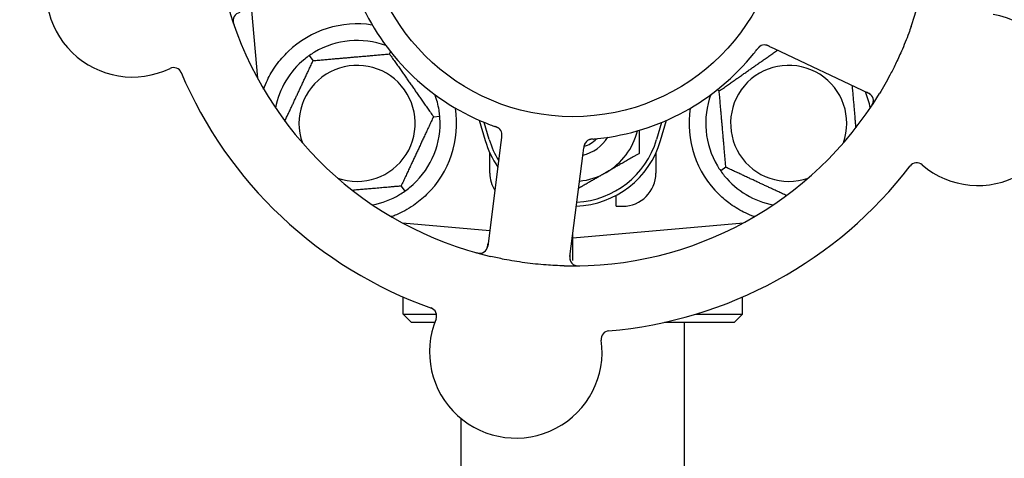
# Model space of a CAD drawing. Header units: inches. Extents: x 24 to 1128, y -69 to 748.
# Tile 46 of 256: x 134.9 to 138.61, y 203.74 to 205.39. Entities that reach past the tile are written whole.
import ezdxf

# ---------------------------------------------------------------- set-up
doc = ezdxf.new("R2010")
doc.units = ezdxf.units.IN
doc.header["$LTSCALE"] = 32
doc.header["$MEASUREMENT"] = 0
doc.layers.add('Dimension (ANSI)', color=7, linetype='Continuous', lineweight=25)
doc.layers.add('Visible (ANSI)', color=7, linetype='Continuous', lineweight=30)
doc.styles.add('Note Text (ANSI)', font='tahoma.ttf')
doc.dimstyles.new('SB Fraction-16 (ANSI)', dxfattribs={"dimscale": 32, "dimtxt": 0.125, "dimasz": 0.098425, "dimexe": 0.125, "dimexo": 0.0625, "dimgap": 0.031496, "dimtad": 0, "dimtih": 1, "dimtoh": 1, "dimdec": 4, "dimrnd": 1e-08, "dimzin": 0, "dimdsep": 46, "dimlunit": 5, "dimtxsty": 'Note Text (ANSI)', "dimcen": 0.09, "dimdle": 0.393701, "dimclrd": 256, "dimclre": 256, "dimclrt": 256, "dimadec": 0, "dimazin": 3, "dimtfac": 0.96, "dimtofl": 0, "dimtmove": 0, "dimatfit": 3, "dimfxl": 1, "dimfrac": 2, "dimtolj": 1, "dimtzin": 12, "dimlwd": -1, "dimlwe": -1, "dimarcsym": 0})

# ---------------------------------------------------------------- blocks, each defined once
blk = doc.blocks.new('*D15')
at = {"layer": 'Defpoints', "color": 0, "transparency": 16777216}
for p in [(152.2904, 475.4837), (60.9568, 155.772), (120.1654, 155.772)]:
    blk.add_point(p, dxfattribs=at)
at = {"layer": 'Dimension (ANSI)', "transparency": 16777216}
for p, q in [((150.2904, 475.4837), (56.9568, 475.4837)), ((60.9568, 472.3341), (60.9568, 338.1609)), ((60.9568, 158.9216), (60.9568, 331.0948)), ((118.1654, 155.772), (56.9568, 155.772))]:
    blk.add_line(p, q, dxfattribs=at)
for points in [[(60.4319, 472.3341), (61.4817, 472.3341), (60.9568, 475.4837)], [(60.4319, 158.9216), (61.4817, 158.9216), (60.9568, 155.772)]]:
    blk.add_solid(points, dxfattribs=at)
at = {"layer": 'Dimension (ANSI)', "transparency": 16777216, "insert": (48.754, 337.153), "char_height": 4, "attachment_point": 1, "style": 'Note Text (ANSI)'}
blk.add_mtext('\\A1;319 11/16', dxfattribs=at)

msp = doc.modelspace()

# ---------------------------------------------------------------- linework, layer by layer
at = {"layer": 'Visible (ANSI)'}
for p, q in [((135.77619, 205.42595), (135.79853, 205.17072)), ((136.29561, 205.26183), (136.29954, 205.27026)), ((137.72633, 205.29024), (137.74429, 205.28174)), ((137.74429, 205.28174), (138.09956, 205.11368)), ((136.00803, 205.23667), (135.99437, 205.25619)), ((137.53698, 205.1222), (137.52855, 205.12613)), ((136.46119, 205.02536), (136.48492, 205.02744)), ((136.63378, 205.01177), (136.65611, 204.9352)), ((136.67111, 204.93958), (136.65236, 205.00385)), ((137.31986, 205.00385), (137.30111, 204.93958)), ((137.31611, 204.9352), (137.33844, 205.01177)), ((136.71796, 204.94726), (136.71543, 204.92755)), ((136.71543, 204.92755), (136.66538, 204.53774)), ((137.02439, 204.88788), (137.02693, 204.90762)), ((136.67361, 204.8127), (136.67361, 204.88825)), ((136.97434, 204.49807), (137.02439, 204.88788)), ((137.29861, 204.88825), (137.29861, 204.8127)), ((137.56214, 204.83462), (137.54262, 204.82096)), ((136.33919, 204.76373), (136.35285, 204.74422)), ((137.14861, 204.6877), (137.14861, 204.72854)), ((137.14861, 204.6877), (137.17361, 204.6877)), ((136.34412, 204.62512), (136.6729, 204.59635)), ((136.34736, 204.62337), (136.34736, 204.62483)), ((136.98611, 204.56895), (137.62809, 204.62512)), ((137.62486, 204.62337), (137.62486, 204.62483)), ((136.98347, 204.56918), (136.98611, 204.56895)), ((136.98611, 204.56895), (136.98611, 204.58971)), ((136.98611, 204.48296), (136.98611, 204.56895)), ((136.34736, 204.28145), (136.34736, 204.34573)), ((137.62486, 204.28145), (137.62486, 204.34573)), ((136.34736, 204.28145), (136.47247, 204.28145)), ((136.37861, 204.2502), (136.34736, 204.28145)), ((137.45008, 204.28145), (137.62486, 204.28145)), ((137.59361, 204.2502), (137.62486, 204.28145)), ((136.46584, 204.2502), (136.37861, 204.2502)), ((137.59361, 204.2502), (137.33048, 204.2502)), ((137.40611, 202.0187), (137.40611, 204.2502)), ((136.56611, 202.0187), (136.56611, 203.88683))]:
    msp.add_line(p, q, dxfattribs=at)
msp.add_circle((136.98611, 205.8127), 0.7875, dxfattribs=at)
for centre, radius, start, end in [((136.98611, 205.8127), 1.35, 340.62287, 40.74397), ((135.32786, 205.49987), 0.325, 85.56477, 295.80207), ((136.98611, 205.8127), 0.875, 204.19111, 249.17573), ((136.98611, 205.8127), 1.35, 196.62287, 256.74397), ((135.73798, 205.38694), 0.03125, 100.68342, 198.83549), ((138.51154, 205.09109), 0.325, 229.56477, 79.80207), ((136.17361, 205.0002), 0.375, 81.21293, 133.75453), ((136.17361, 205.0002), 0.3125, 69.72028, 120.84193), ((136.98611, 205.8127), 0.875, 276.19111, 321.17573), ((137.70773, 205.26447), 0.03125, 82.67765, 124.13682), ((136.17361, 205.0002), 0.3125, 129.15807, 169.28378), ((135.48292, 205.17914), 0.03125, 22.85452, 115.80207), ((136.98611, 205.8127), 1.6, 202.81714, 250.5497), ((136.17361, 205.0002), 0.21875, 250.34111, 199.65889), ((137.79861, 205.0002), 0.21875, 340.34111, 289.65889), ((137.79861, 205.0002), 0.3125, 10.71622, 22.42184), ((136.17361, 205.0002), 0.3125, 9.15807, 20.27972), ((136.98611, 205.8127), 1.35, 268.62287, 328.74397), ((137.79861, 205.0002), 0.3125, 159.72028, 210.84193), ((138.08619, 205.08544), 0.03125, 326.53135, 64.68342), ((136.17361, 205.0002), 0.375, 314.27762, 8.78707), ((137.79861, 205.0002), 0.375, 171.21293, 225.72238), ((136.17361, 205.0002), 0.3125, 309.15807, 0.84193), ((136.6877, 204.95699), 0.03125, 10.67765, 52.13682), ((136.98611, 205.03145), 0.25, 300, 346.26096), ((136.98611, 205.03145), 0.34375, 196.2602, 214.73634), ((136.98611, 205.03145), 0.32812, 196.2602, 211.61609), ((136.98611, 205.03145), 0.34375, 272.10255, 343.7398), ((136.98611, 205.03145), 0.32812, 272.55546, 343.7398), ((136.98611, 205.03145), 0.15607, 283.81163, 327.53073), ((136.98611, 205.03145), 0.126, 289.2275, 314.92348), ((137.05866, 204.90936), 0.03125, 113.46904, 155.46837), ((136.98611, 205.8127), 1.6, 274.81714, 322.5497), ((138.28048, 204.81994), 0.03125, 49.56477, 142.51231), ((136.79861, 204.8127), 0.125, 180, 211.69426), ((136.98611, 205.03145), 0.25, 275.68783, 300), ((137.17361, 204.8127), 0.125, 270, 0), ((137.79861, 205.0002), 0.3125, 219.15807, 259.28378), ((136.17361, 205.0002), 0.3125, 280.71622, 300.84193), ((136.63438, 204.54172), 0.03125, 254.53135, 352.68342), ((137.00534, 204.49409), 0.03125, 172.68342, 270.83549), ((136.44192, 204.2749), 0.03125, 337.56477, 70.51231), ((136.7712, 204.13894), 0.325, 157.56477, 7.80207), ((137.12415, 204.1873), 0.03125, 94.85452, 187.80207)]:
    msp.add_arc(centre, radius, start, end, dxfattribs=at)
for points, knots in [([(135.70696, 205.39072), (135.70693, 205.39043), (135.7069, 205.39007), (135.70682, 205.38887), (135.7068, 205.38794), (135.70687, 205.38584), (135.70698, 205.38458), (135.70731, 205.38241), (135.70743, 205.38172), (135.70778, 205.37999), (135.70803, 205.37892), (135.70861, 205.37666), (135.70896, 205.37545), (135.70955, 205.37357), (135.70978, 205.37287), (135.71024, 205.3715), (135.71047, 205.37083), (135.71071, 205.37015)], [0.051298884, 0.051298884, 0.051298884, 0.051298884, 0.057269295, 0.057269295, 0.069785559, 0.069785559, 0.08363266, 0.08363266, 0.08945843, 0.08945843, 0.097820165, 0.097820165, 0.107290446, 0.107290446, 0.113094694, 0.113094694, 0.118968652, 0.118968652, 0.118968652, 0.118968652]), ([(138.25964, 205.36479), (138.25675, 205.35658), (138.25378, 205.34839), (138.24211, 205.31715), (138.23293, 205.2945), (138.2159, 205.25553), (138.20834, 205.23914), (138.19374, 205.20908), (138.1868, 205.19539), (138.16722, 205.15835), (138.1541, 205.13519), (138.14017, 205.11224)], [-0.73117437, -0.73117437, -0.73117437, -0.73117437, -0.66329539, -0.66329539, -0.47009836, -0.47009836, -0.32966499, -0.32966499, -0.20932583, -0.20932583, 0, 0, 0, 0]), ([(135.82178, 205.12957), (135.82593, 205.14088), (135.83076, 205.15258), (135.84448, 205.18098), (135.8557, 205.20045), (135.88253, 205.23772), (135.89808, 205.25557), (135.91427, 205.27107)], [1.39089206, 1.39089206, 1.39089206, 1.39089206, 1.4959744, 1.4959744, 1.66977331, 1.66977331, 1.84048199, 1.84048199, 1.84048199, 1.84048199]), ([(137.69082, 205.29075), (137.69063, 205.29062), (137.69038, 205.29046), (137.68966, 205.28994), (137.68915, 205.28956), (137.68811, 205.28871), (137.68758, 205.28824), (137.68655, 205.28727), (137.68606, 205.28679), (137.6849, 205.28558), (137.68421, 205.28481), (137.68322, 205.28365), (137.68292, 205.2833), (137.68186, 205.28202), (137.68109, 205.28105), (137.6801, 205.27977), (137.67985, 205.27945), (137.6795, 205.279), (137.67939, 205.27886), (137.67928, 205.27872)], [0.044252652, 0.044252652, 0.044252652, 0.044252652, 0.050671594, 0.050671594, 0.061250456, 0.061250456, 0.071050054, 0.071050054, 0.078610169, 0.078610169, 0.087196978, 0.087196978, 0.090753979, 0.090753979, 0.100050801, 0.100050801, 0.10314767, 0.10314767, 0.10451733, 0.10451733, 0.10451733, 0.10451733]), ([(137.6905, 205.29055), (137.6905, 205.29055), (137.69048, 205.29053), (137.69037, 205.29046), (137.69025, 205.29038), (137.68988, 205.29012), (137.68959, 205.28991), (137.68861, 205.28917), (137.68788, 205.28857), (137.68642, 205.2872), (137.68568, 205.28646), (137.68403, 205.28466), (137.68308, 205.28355), (137.68131, 205.28135), (137.68046, 205.28025), (137.67952, 205.27902), (137.6794, 205.27887), (137.67928, 205.27872)], [0.030853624, 0.030853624, 0.030853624, 0.030853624, 0.032941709, 0.032941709, 0.03638518, 0.03638518, 0.042347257, 0.042347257, 0.055267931, 0.055267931, 0.065838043, 0.065838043, 0.077516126, 0.077516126, 0.087897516, 0.087897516, 0.089364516, 0.089364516, 0.089364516, 0.089364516]), ([(137.72629, 205.29026), (137.72602, 205.29039), (137.72575, 205.29051), (137.72427, 205.29121), (137.72302, 205.29179), (137.72039, 205.29294), (137.71898, 205.2935), (137.71643, 205.29439), (137.71525, 205.29473), (137.71304, 205.29525), (137.71196, 205.29543), (137.71105, 205.29554), (137.71092, 205.29556), (137.71081, 205.29557)], [0, 0, 0, 0, 0.002309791, 0.002309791, 0.012623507, 0.012623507, 0.024338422, 0.024338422, 0.035397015, 0.035397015, 0.047442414, 0.047442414, 0.049661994, 0.049661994, 0.049661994, 0.049661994]), ([(137.72633, 205.29024), (137.72585, 205.29047), (137.72537, 205.2907), (137.72444, 205.29113), (137.72398, 205.29135), (137.72294, 205.29183), (137.72238, 205.29208), (137.72034, 205.29299), (137.71901, 205.29353), (137.71691, 205.29429), (137.71598, 205.29458), (137.71427, 205.29501), (137.71352, 205.29517), (137.71226, 205.29539), (137.7117, 205.29547), (137.71138, 205.29551), (137.71133, 205.29551), (137.71133, 205.29551), (137.71133, 205.29551), (137.71133, 205.29551)], [0, 0, 0, 0, 0.004355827, 0.004355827, 0.008687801, 0.008687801, 0.014307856, 0.014307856, 0.029588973, 0.029588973, 0.043844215, 0.043844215, 0.054171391, 0.054171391, 0.061954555, 0.061954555, 0.063871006, 0.063871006, 0.063878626, 0.063878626, 0.063878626, 0.063878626]), ([(138.11151, 205.10375), (138.11133, 205.10399), (138.11111, 205.10428), (138.10998, 205.10567), (138.10877, 205.10695), (138.10639, 205.10903), (138.10519, 205.10996), (138.10197, 205.11213), (138.09986, 205.11336), (138.09669, 205.115), (138.09575, 205.11546), (138.09395, 205.11634), (138.09308, 205.11675), (138.09221, 205.11716)], [0.058736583, 0.058736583, 0.058736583, 0.058736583, 0.064782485, 0.064782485, 0.086145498, 0.086145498, 0.103238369, 0.103238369, 0.123434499, 0.123434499, 0.131598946, 0.131598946, 0.138939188, 0.138939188, 0.138939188, 0.138939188]), ([(138.10835, 205.06232), (138.1087, 205.06284), (138.10904, 205.06335), (138.10996, 205.06476), (138.11055, 205.06566), (138.11159, 205.06736), (138.11206, 205.06816), (138.11322, 205.07022), (138.11389, 205.07153), (138.11497, 205.07384), (138.1154, 205.07489), (138.11606, 205.0767), (138.11631, 205.07749), (138.11676, 205.07909), (138.11693, 205.07987), (138.11709, 205.08076), (138.11712, 205.08094), (138.11714, 205.08111)], [0, 0, 0, 0, 0.005149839, 0.005149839, 0.013554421, 0.013554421, 0.020527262, 0.020527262, 0.031641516, 0.031641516, 0.041623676, 0.041623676, 0.051235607, 0.051235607, 0.06373445, 0.06373445, 0.067355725, 0.067355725, 0.067355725, 0.067355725]), ([(136.70747, 204.98119), (136.70729, 204.98133), (136.70705, 204.98152), (136.70635, 204.98204), (136.70582, 204.98241), (136.70469, 204.98314), (136.70409, 204.9835), (136.70285, 204.98418), (136.70223, 204.98449), (136.70072, 204.98522), (136.69978, 204.98564), (136.69837, 204.98623), (136.69795, 204.9864), (136.6964, 204.98701), (136.69524, 204.98745), (136.69372, 204.988), (136.69334, 204.98813), (136.6928, 204.98833), (136.69263, 204.98839), (136.69246, 204.98845)], [0.044252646, 0.044252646, 0.044252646, 0.044252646, 0.05067159, 0.05067159, 0.061250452, 0.061250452, 0.07105005, 0.07105005, 0.078610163, 0.078610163, 0.087196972, 0.087196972, 0.090753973, 0.090753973, 0.100050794, 0.100050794, 0.103147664, 0.103147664, 0.104517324, 0.104517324, 0.104517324, 0.104517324]), ([(136.70718, 204.98143), (136.70718, 204.98143), (136.70716, 204.98145), (136.70705, 204.98153), (136.70694, 204.98162), (136.70658, 204.98189), (136.70629, 204.9821), (136.70528, 204.98281), (136.70449, 204.98331), (136.70274, 204.98428), (136.7018, 204.98475), (136.69958, 204.98577), (136.69823, 204.98632), (136.6956, 204.98733), (136.69429, 204.9878), (136.69283, 204.98832), (136.69265, 204.98838), (136.69246, 204.98845)], [0.030853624, 0.030853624, 0.030853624, 0.030853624, 0.032941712, 0.032941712, 0.036385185, 0.036385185, 0.042347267, 0.042347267, 0.055267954, 0.055267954, 0.065838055, 0.065838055, 0.077516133, 0.077516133, 0.087897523, 0.087897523, 0.089364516, 0.089364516, 0.089364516, 0.089364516]), ([(136.71796, 204.94726), (136.71803, 204.94778), (136.7181, 204.94832), (136.71822, 204.94934), (136.71829, 204.94984), (136.71842, 204.95097), (136.71849, 204.95159), (136.71872, 204.95381), (136.71883, 204.95523), (136.7189, 204.95747), (136.71888, 204.95845), (136.71877, 204.9602), (136.71869, 204.96097), (136.71851, 204.96223), (136.71841, 204.96279), (136.71835, 204.96311), (136.71834, 204.96315), (136.71834, 204.96315), (136.71834, 204.96315), (136.71834, 204.96315)], [0, 0, 0, 0, 0.004355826, 0.004355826, 0.008687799, 0.008687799, 0.014307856, 0.014307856, 0.029588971, 0.029588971, 0.043844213, 0.043844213, 0.054171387, 0.054171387, 0.06195455, 0.06195455, 0.063871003, 0.063871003, 0.063878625, 0.063878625, 0.063878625, 0.063878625]), ([(136.71797, 204.9473), (136.718, 204.9476), (136.71804, 204.94789), (136.71825, 204.94952), (136.71841, 204.95088), (136.71869, 204.95374), (136.71879, 204.95526), (136.71884, 204.95796), (136.7188, 204.95918), (136.71862, 204.96144), (136.71845, 204.96252), (136.71828, 204.96343), (136.71825, 204.96356), (136.71823, 204.96367)], [0, 0, 0, 0, 0.002309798, 0.002309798, 0.012623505, 0.012623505, 0.02433842, 0.02433842, 0.035397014, 0.035397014, 0.047442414, 0.047442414, 0.049661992, 0.049661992, 0.049661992, 0.049661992]), ([(137.06202, 204.941), (137.06172, 204.94097), (137.06142, 204.94095), (137.06062, 204.94088), (137.06011, 204.94083), (137.05853, 204.94068), (137.05744, 204.94056), (137.05518, 204.94028), (137.054, 204.9401), (137.05167, 204.93968), (137.05058, 204.93943), (137.04844, 204.93886), (137.0475, 204.93853), (137.04634, 204.93807), (137.04603, 204.93794), (137.04579, 204.93784)], [0.001596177, 0.001596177, 0.001596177, 0.001596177, 0.00393777, 0.00393777, 0.007842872, 0.007842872, 0.016055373, 0.016055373, 0.025513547, 0.025513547, 0.037191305, 0.037191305, 0.054193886, 0.054193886, 0.061558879, 0.061558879, 0.061558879, 0.061558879]), ([(137.06202, 204.941), (137.06148, 204.94095), (137.06093, 204.94091), (137.05985, 204.94081), (137.05931, 204.94076), (137.0575, 204.94058), (137.05623, 204.94044), (137.05418, 204.94016), (137.05333, 204.94002), (137.05143, 204.93966), (137.05044, 204.93943), (137.0487, 204.93895), (137.04793, 204.93869), (137.04673, 204.93824), (137.04624, 204.93804), (137.04594, 204.93791), (137.0459, 204.93789), (137.04589, 204.93789), (137.04589, 204.93789), (137.04589, 204.93789)], [0, 0, 0, 0, 0.004180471, 0.004180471, 0.008305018, 0.008305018, 0.018114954, 0.018114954, 0.025612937, 0.025612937, 0.036850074, 0.036850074, 0.047489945, 0.047489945, 0.056089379, 0.056089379, 0.058286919, 0.058286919, 0.058652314, 0.058652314, 0.058652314, 0.058652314]), ([(137.06206, 204.941), (137.06253, 204.94105), (137.06304, 204.94109), (137.06359, 204.94114), (137.06847, 204.94157), (137.07513, 204.94222), (137.08047, 204.9428)], [0.48080563, 0.48080563, 0.48080563, 0.48080563, 0.5329828, 0.5329828, 0.5329828, 1, 1, 1, 1]), ([(137.03078, 204.92349), (137.03074, 204.92341), (137.0307, 204.92331), (137.03057, 204.92304), (137.03047, 204.92284), (137.03006, 204.92192), (137.02971, 204.92105), (137.02898, 204.9189), (137.0286, 204.91753), (137.02797, 204.91467), (137.02771, 204.91318), (137.02738, 204.91103), (137.02729, 204.91035), (137.02715, 204.90933), (137.0271, 204.90899), (137.02702, 204.90832), (137.02698, 204.90799), (137.02693, 204.90766)], [0.038929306, 0.038929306, 0.038929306, 0.038929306, 0.040726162, 0.040726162, 0.043941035, 0.043941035, 0.054249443, 0.054249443, 0.066768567, 0.066768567, 0.078206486, 0.078206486, 0.083402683, 0.083402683, 0.086046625, 0.086046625, 0.088630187, 0.088630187, 0.088630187, 0.088630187]), ([(137.03042, 204.92276), (137.03042, 204.92276), (137.03042, 204.92275), (137.03039, 204.92269), (137.0303, 204.92249), (137.03002, 204.92186), (137.02981, 204.92136), (137.02937, 204.92022), (137.02915, 204.91959), (137.02891, 204.91877), (137.02884, 204.91856), (137.02842, 204.91703), (137.02803, 204.91524), (137.02756, 204.91233), (137.02744, 204.91146), (137.02725, 204.9101), (137.02719, 204.90962), (137.02706, 204.90866), (137.027, 204.90815), (137.02693, 204.90766)], [0.028019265, 0.028019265, 0.028019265, 0.028019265, 0.028672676, 0.028672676, 0.033062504, 0.033062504, 0.040781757, 0.040781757, 0.051074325, 0.051074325, 0.054504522, 0.054504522, 0.075062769, 0.075062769, 0.083066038, 0.083066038, 0.087153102, 0.087153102, 0.091266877, 0.091266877, 0.091266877, 0.091266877]), ([(136.43541, 204.73171), (136.42027, 204.71695), (136.40332, 204.70303), (136.36431, 204.67626), (136.3419, 204.66436), (136.31617, 204.65331), (136.31046, 204.65101), (136.30471, 204.64887)], [0.55181372, 0.55181372, 0.55181372, 0.55181372, 0.71000954, 0.71000954, 0.90366002, 0.90366002, 0.95550669, 0.95550669, 0.95550669, 0.95550669]), ([(137.66751, 204.64887), (137.65671, 204.65289), (137.64568, 204.65762), (137.61756, 204.67119), (137.59793, 204.68256), (137.56421, 204.70691), (137.54979, 204.71905), (137.53681, 204.73171)], [1.39731378, 1.39731378, 1.39731378, 1.39731378, 1.49356897, 1.49356897, 1.66386875, 1.66386875, 1.79881771, 1.79881771, 1.79881771, 1.79881771]), ([(136.65963, 204.5233), (136.6598, 204.52354), (136.66, 204.52385), (136.66098, 204.52536), (136.66182, 204.5269), (136.66307, 204.52981), (136.66358, 204.53124), (136.66464, 204.53496), (136.66516, 204.53736), (136.66574, 204.54087), (136.6659, 204.54191), (136.66617, 204.5439), (136.66629, 204.54485), (136.66641, 204.5458)], [0.058736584, 0.058736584, 0.058736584, 0.058736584, 0.064782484, 0.064782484, 0.086145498, 0.086145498, 0.103238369, 0.103238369, 0.123434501, 0.123434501, 0.131598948, 0.131598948, 0.13893919, 0.13893919, 0.13893919, 0.13893919]), ([(136.61924, 204.51351), (136.61985, 204.51334), (136.62044, 204.51317), (136.62206, 204.51272), (136.6231, 204.51245), (136.62504, 204.51198), (136.62594, 204.51178), (136.62827, 204.51132), (136.62972, 204.51108), (136.63225, 204.51077), (136.63338, 204.51069), (136.63531, 204.51061), (136.63614, 204.51062), (136.6378, 204.51069), (136.63859, 204.51077), (136.63948, 204.5109), (136.63967, 204.51092), (136.63983, 204.51095)], [0, 0, 0, 0, 0.005149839, 0.005149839, 0.013554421, 0.013554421, 0.020527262, 0.020527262, 0.031641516, 0.031641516, 0.041623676, 0.041623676, 0.051235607, 0.051235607, 0.06373445, 0.06373445, 0.067355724, 0.067355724, 0.067355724, 0.067355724]), ([(136.95366, 204.46309), (136.93074, 204.46364), (136.90798, 204.46477), (136.85864, 204.46847), (136.83177, 204.47128), (136.77882, 204.47845), (136.75304, 204.48271), (136.71045, 204.49103), (136.69349, 204.49468), (136.67655, 204.49867)], [-0.73118965, -0.73118965, -0.73118965, -0.73118965, -0.55244576, -0.55244576, -0.34137939, -0.34137939, -0.13566771, -0.13566771, 0, 0, 0, 0]), ([(136.97538, 204.50611), (136.97526, 204.50518), (136.97513, 204.50424), (136.9747, 204.50058), (136.97446, 204.49786), (136.97435, 204.49331), (136.97443, 204.49137), (136.97478, 204.48819), (136.97505, 204.48677), (136.97561, 204.48456), (136.97587, 204.48374), (136.97617, 204.48289), (136.97623, 204.48272), (136.97629, 204.48256)], [0, 0, 0, 0, 0.007248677, 0.007248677, 0.028564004, 0.028564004, 0.047482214, 0.047482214, 0.065361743, 0.065361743, 0.076705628, 0.076705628, 0.079955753, 0.079955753, 0.079955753, 0.079955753]), ([(136.99216, 204.46576), (136.99242, 204.46564), (136.99275, 204.4655), (136.99387, 204.46505), (136.99475, 204.46475), (136.99677, 204.46417), (136.998, 204.46388), (137.00017, 204.46353), (137.00086, 204.46343), (137.00261, 204.46322), (137.00371, 204.46313), (137.00604, 204.46298), (137.0073, 204.46294), (137.00927, 204.46292), (137.01, 204.46292), (137.01146, 204.46294), (137.01216, 204.46295), (137.01288, 204.46297)], [0.051298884, 0.051298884, 0.051298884, 0.051298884, 0.057269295, 0.057269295, 0.06978556, 0.06978556, 0.08363266, 0.08363266, 0.08945843, 0.08945843, 0.097820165, 0.097820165, 0.107290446, 0.107290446, 0.113094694, 0.113094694, 0.118968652, 0.118968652, 0.118968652, 0.118968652])]:
    msp.add_open_spline(points, degree=3, knots=knots, dxfattribs=at)
for points in [[(136.0134, 205.26851), (136.00719, 205.2648), (136.00061, 205.26055), (135.99437, 205.25619)], [(137.6678, 205.26413), (137.67155, 205.26879), (137.67627, 205.27481), (137.67928, 205.27872)], [(135.99437, 205.25619), (135.98812, 205.25181), (135.98188, 205.24708), (135.97628, 205.24252)], [(136.48492, 205.02744), (136.48425, 205.03503), (136.48328, 205.0428), (136.48213, 205.04994)], [(136.48607, 205.00479), (136.48597, 205.01202), (136.48558, 205.01984), (136.48492, 205.02744)], [(136.67504, 204.99486), (136.68063, 204.99274), (136.68782, 204.99011), (136.69247, 204.98844)], [(137.5303, 204.83999), (137.53401, 204.83379), (137.53826, 204.82721), (137.54262, 204.82096)], [(137.54262, 204.82096), (137.547, 204.81472), (137.55173, 204.80847), (137.55629, 204.80287)], [(136.33382, 204.73189), (136.34002, 204.7356), (136.3466, 204.73985), (136.35285, 204.74422)], [(136.35285, 204.74422), (136.35909, 204.74859), (136.36534, 204.75332), (136.37094, 204.75789)]]:
    msp.add_open_spline(points, degree=3, dxfattribs=at)
for points, weights in [([(137.53698, 205.1222), (137.64865, 205.20039), (137.75655, 205.27594)], [1.04422863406, 1.19550179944, 1.06346205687]), ([(135.90169, 205.00862), (135.95328, 205.11927), (136.00803, 205.23667)], [1.07748863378, 1.18694802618, 1.04422863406]), ([(136.00803, 205.23667), (136.15182, 205.24925), (136.29561, 205.26183)], [1.04422863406, 1.20577136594, 1.04422863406]), ([(136.29561, 205.26183), (136.3784, 205.1436), (136.46119, 205.02536)], [1.04422863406, 1.20577136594, 1.04422863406]), ([(137.56214, 204.83462), (137.54956, 204.97841), (137.53698, 205.1222)], [1.04422863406, 1.20577136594, 1.04422863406]), ([(138.03705, 205.14325), (138.04439, 205.05937), (138.05107, 204.98302)], [1.06521891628, 1.14516515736, 1.11819795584]), ([(136.46119, 205.02536), (136.40019, 204.89455), (136.33919, 204.76373)], [1.04422863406, 1.20577136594, 1.04422863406]), ([(137.23611, 204.97418), (137.23611, 204.93322), (137.23611, 204.88711)], [1.01840264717, 1.02228011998, 1]), ([(137.23611, 204.88711), (137.16912, 204.84844), (137.11111, 204.81494)], [1, 1.0379548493, 1]), ([(137.79019, 204.72828), (137.67954, 204.77988), (137.56214, 204.83462)], [1.07748863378, 1.18694802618, 1.04422863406]), ([(137.11111, 204.81494), (137.0619, 204.78654), (137.00734, 204.75503)], [1, 1.03200893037, 1.01002889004]), ([(136.33919, 204.76373), (136.2418, 204.75521), (136.15643, 204.74774)], [1.04422863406, 1.14843950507, 1.11819795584]), ([(136.30471, 204.64887), (136.30314, 204.64899), (136.30157, 204.64912)], [0.999914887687, 0.999914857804, 0.999914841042]), ([(137.67064, 204.64912), (137.66907, 204.64899), (137.66751, 204.64887)], [0.999914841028, 0.999914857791, 0.999914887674])]:
    msp.add_rational_spline(points, weights, degree=2, dxfattribs=at)

# ---------------------------------------------------------------- dimensions: what is measured, and where the dimension line sits
at = {"layer": 'Dimension (ANSI)'}
dim = msp.add_linear_dim(base=(60.95681, 155.77197), p1=(152.29037, 475.48367), p2=(120.16537, 155.77197), angle=270, dimstyle='SB Fraction-16 (ANSI)', override={"dimgap": 0.031496, "dimdec": 4, "dimtol": 0, "dimlim": 0, "dimtp": 0, "dimtm": 0, "dimtdec": 2, "dimatfit": 1}, dxfattribs=at)
dim.commit()
dim.dimension.update_dxf_attribs({"geometry": '*D15', "text_midpoint": (60.95681, 334.62782), "dimtype": 160})

doc.saveas('drawing.dxf')
